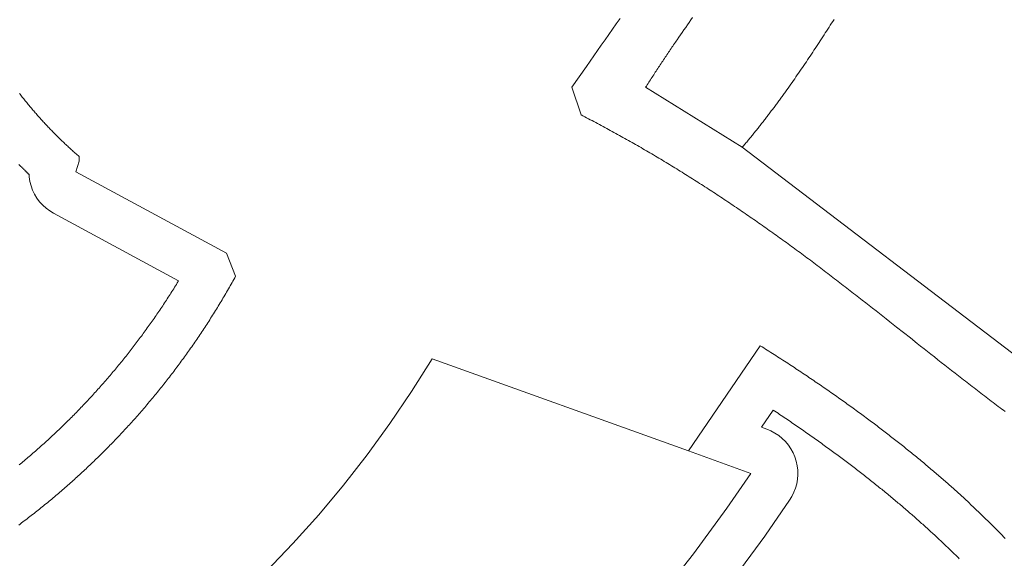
# Model space of a CAD drawing. Header units: millimetres. Extents: x -97041 to 284557, y -33528 to 335809.
# Tile 24 of 37: x 124543 to 187338, y 60995 to 95325. Entities that reach past the tile are written whole.
import ezdxf

# ---------------------------------------------------------------- set-up
doc = ezdxf.new("R2010")
doc.units = ezdxf.units.MM
for name, color, linetype, lineweight in [('BUILDING', 7, 'Continuous', 18), ('FOOD', 1, 'Continuous', 18), ('GREEN', 3, 'Continuous', 18), ('PATH', 8, 'Continuous', 18)]:
    doc.layers.add(name, color=color, linetype=linetype, lineweight=lineweight)

msp = doc.modelspace()

# ---------------------------------------------------------------- linework, layer by layer
at = {"layer": 'BUILDING'}
for points in [[(124207.601, 47882.34), (126303.244, 49113.23), (127190.161, 47110.108), (129261.653, 48027.295), (128239.505, 50335.867), (130476.526, 51857.247), (132476.636, 53323.381), (133622.974, 50851.145), (135357.142, 52173.893), (133734.984, 54300.588), (135776.567, 55982.665), (137933.033, 57900.227), (139589.126, 55482.569), (141204.779, 56589.297), (139104.079, 59007.576), (140270.658, 60160.686), (141971.502, 61938.51), (143611.833, 63772.325), (145189.801, 65660.065), (146703.624, 67599.608), (148151.624, 69588.787), (149532.149, 71625.368), (150843.67, 73707.062), (167188.154, 67834.735)], [(167188.154, 67834.735), (171175.769, 66402.045), (169641.704, 64180.224), (167509.516, 61279.716), (165280.427, 58452.994), (163546.535, 56383.341), (161760.691, 54358.341), (159300.73, 51730.076), (157398.171, 49814.317), (155447.609, 47947.462)]]:
    msp.add_lwpolyline(points, dxfattribs=at)
at = {"layer": 'FOOD'}
msp.add_lwpolyline([(184467.603, 60964.152), (184406.177, 61024.952), (184344.57, 61085.763), (184282.789, 61146.577), (184220.825, 61207.403), (184158.677, 61268.24), (184096.361, 61329.074), (184033.856, 61389.921), (183971.156, 61450.789), (183908.276, 61511.663), (183845.212, 61572.545), (183781.965, 61633.433), (183718.517, 61694.344), (183654.867, 61755.281), (183591.046, 61816.211), (183527.029, 61877.157), (183462.805, 61938.129), (183398.391, 61999.112), (183333.786, 62060.106), (183268.978, 62121.119), (183203.976, 62182.145), (183138.77, 62243.191), (183073.351, 62304.265), (183007.742, 62365.346), (182941.934, 62426.441), (182875.909, 62487.564), (182809.674, 62548.712), (182743.235, 62609.876), (182676.593, 62671.056), (182609.738, 62732.259), (182542.659, 62793.497), (182475.38, 62854.745), (182407.901, 62916.003), (182340.178, 62977.31), (182272.244, 63038.637), (182204.106, 63099.976), (182135.746, 63161.343), (182067.162, 63222.738), (181998.345, 63284.17), (181929.327, 63345.61), (181860.082, 63407.078), (181790.601, 63468.585), (181720.882, 63530.13), (181650.95, 63591.692), (181580.809, 63653.265), (181510.419, 63714.883), (181439.787, 63776.541), (181368.935, 63838.22), (181297.863, 63899.917), (181226.537, 63961.662), (181154.972, 64023.442), (181083.183, 64085.243), (181011.144, 64147.088), (180938.871, 64208.961), (180866.362, 64270.863), (180793.608, 64332.803), (180720.606, 64394.78), (180647.367, 64456.789), (180573.878, 64518.835), (180500.139, 64580.92), (180426.157, 64643.039), (180351.915, 64705.204), (180277.436, 64767.395), (180202.717, 64829.614), (180127.727, 64891.886), (180052.471, 64954.208), (179976.981, 65016.552), (179901.232, 65078.938), (179825.213, 65141.374), (179748.948, 65203.841), (179672.421, 65266.35), (179595.622, 65328.91), (179518.573, 65391.502), (179441.264, 65454.133), (179363.671, 65516.824), (179285.827, 65579.546), (179207.711, 65642.315), (179129.316, 65705.138), (179050.665, 65767.995), (178971.747, 65830.895), (178892.555, 65893.841), (178813.079, 65956.842), (178733.332, 66019.887), (178653.322, 66082.97), (178573.024, 66146.108), (178492.44, 66209.301), (178411.588, 66272.535), (178330.46, 66335.813), (178249.048, 66399.143), (178167.342, 66462.531), (178085.364, 66525.961), (178003.099, 66589.441), (177920.547, 66652.975), (177837.708, 66716.558), (177754.57, 66780.202), (177671.158, 66843.886), (177587.443, 66907.632), (177503.439, 66971.429), (177419.148, 67035.274), (177334.553, 67099.181), (177249.673, 67163.135), (177164.492, 67227.146), (177079.013, 67291.212), (176993.23, 67355.338), (176907.143, 67419.523), (176820.769, 67483.753), (176734.081, 67548.048), (176647.093, 67612.399), (176559.805, 67676.803), (176472.209, 67741.267), (176384.293, 67805.798), (176296.074, 67870.385), (176207.558, 67935.021), (176118.722, 67999.724), (176029.57, 68064.491), (175940.115, 68129.311), (175850.345, 68194.19), (175760.241, 68259.147), (175669.831, 68324.157), (175579.118, 68389.219), (175488.075, 68454.35), (175396.706, 68519.55), (175305.024, 68584.807), (175213.008, 68650.136), (175120.672, 68715.527), (175028.026, 68780.972), (174935.043, 68846.49), (174841.735, 68912.072), (174748.097, 68977.721), (174654.128, 69043.438), (174559.833, 69109.217), (174465.201, 69175.069), (174370.244, 69240.982), (174274.942, 69306.97), (174179.317, 69373.019), (174083.352, 69439.137), (173987.045, 69505.329), (173890.407, 69571.585), (173793.419, 69637.917), (173696.093, 69704.319), (173598.431, 69770.786), (173500.423, 69837.327), (173402.068, 69903.941), (173303.38, 69970.619), (173204.327, 70037.379), (173104.931, 70104.212), (173005.205, 70171.103), (172905.113, 70238.078), (172804.667, 70305.13), (172703.866, 70372.257), (172602.729, 70439.448), (172601.799, 70440.064), (171854.256, 69346.028), (172190.14, 69225.35), (172456.971, 69114.705), (172711.923, 68978.91), (172952.633, 68819.224), (173176.87, 68637.128), (173382.554, 68434.31), (173567.778, 68212.65), (173730.826, 67974.204), (173870.185, 67721.182), (173984.563, 67455.93), (174072.901, 67180.907), (174134.378, 66898.664), (174168.426, 66611.816), (174174.728, 66323.023), (174153.226, 66034.963), (174104.119, 65750.306), (174027.863, 65471.691), (173925.165, 65201.702), (173796.976, 64942.842), (173644.485, 64697.51), (172110.42, 62475.689), (172058.871, 62403.344), (169926.683, 59502.836)], dxfattribs=at)
at = {"layer": 'GREEN'}
for points in [[(167462.519, 95472.592), (167350.68, 95313.902), (167239.173, 95155.178), (167127.999, 94996.419), (167017.16, 94837.628), (166906.657, 94678.804), (166796.491, 94519.948), (166686.664, 94361.06), (166577.176, 94202.142), (166468.03, 94043.192), (166413.585, 93963.707), (166359.226, 93884.213), (166304.952, 93804.713), (166250.765, 93725.205), (166196.665, 93645.69), (166142.65, 93566.168), (166088.723, 93486.639), (166034.882, 93407.103), (165981.128, 93327.56), (165927.461, 93248.01), (165873.882, 93168.453), (165820.39, 93088.89), (165766.985, 93009.32), (165713.668, 92929.744), (165660.44, 92850.161), (165607.299, 92770.571), (165554.247, 92690.976), (165501.283, 92611.374), (165448.407, 92531.766), (165395.621, 92452.151), (165342.923, 92372.531), (165290.315, 92292.905), (165237.795, 92213.273), (165185.365, 92133.635), (165133.025, 92053.991), (165080.775, 91974.341), (165028.614, 91894.686), (164976.544, 91815.025), (164924.564, 91735.359), (164872.674, 91655.687), (164820.875, 91576.01), (164769.166, 91496.328), (164717.549, 91416.641), (164666.022, 91336.948), (164614.587, 91257.25), (164563.243, 91177.548), (164511.991, 91097.84), (164460.831, 91018.127), (170630.137, 87199.033)], [(187396.312, 70344.461), (187285.335, 70427.422), (187174.411, 70510.512), (187063.538, 70593.727), (186952.717, 70677.065), (186841.946, 70760.525), (186731.225, 70844.104), (186620.551, 70927.799), (186509.925, 71011.608), (186399.345, 71095.53), (186288.811, 71179.561), (186178.321, 71263.699), (186067.875, 71347.942), (185957.471, 71432.289), (185847.109, 71516.735), (185736.787, 71601.28), (185626.505, 71685.92), (185516.262, 71770.654), (185406.057, 71855.479), (185295.888, 71940.393), (185185.755, 72025.393), (185075.658, 72110.478), (184965.594, 72195.645), (184855.563, 72280.891), (184745.564, 72366.215), (184635.596, 72451.614), (184415.75, 72622.628), (184196.017, 72793.914), (183976.389, 72965.454), (183756.859, 73137.23), (183537.419, 73309.223), (183318.061, 73481.415), (183098.777, 73653.788), (182879.561, 73826.322), (182660.404, 73999), (182441.3, 74171.803), (182222.239, 74344.712), (182003.215, 74517.71), (181784.219, 74690.777), (181346.284, 75037.047), (180908.374, 75383.375), (180470.426, 75729.613), (180251.419, 75902.652), (180032.379, 76075.613), (179813.3, 76248.478), (179594.173, 76421.229), (179374.992, 76593.846), (179155.747, 76766.311), (178936.432, 76938.607), (178717.039, 77110.714), (178497.56, 77282.615), (178277.988, 77454.29), (178058.315, 77625.721), (177838.533, 77796.89), (177728.599, 77882.371), (177618.636, 77967.779), (177508.641, 78053.112), (177398.614, 78138.368), (177288.554, 78223.545), (177178.46, 78308.64), (177068.332, 78393.651), (176958.168, 78478.576), (176847.967, 78563.412), (176737.729, 78648.158), (176627.452, 78732.81), (176517.135, 78817.366), (176406.778, 78901.825), (176296.379, 78986.184), (176185.938, 79070.44), (176075.454, 79154.591), (175964.925, 79238.636), (175854.351, 79322.571), (175743.731, 79406.394), (175633.063, 79490.104), (175522.348, 79573.697), (175411.583, 79657.172), (175300.768, 79740.526), (175189.902, 79823.756), (175078.984, 79906.861), (174968.014, 79989.839), (174856.989, 80072.686), (174745.91, 80155.401), (174637.382, 80236.046), (174528.8, 80316.562), (174420.165, 80396.949), (174311.477, 80477.206), (174202.734, 80557.332), (174093.937, 80637.327), (173985.085, 80717.191), (173876.179, 80796.923), (173767.218, 80876.522), (173658.202, 80955.988), (173549.13, 81035.32), (173440.003, 81114.519), (173330.82, 81193.583), (173221.581, 81272.512), (173112.286, 81351.305), (173002.935, 81429.962), (172893.527, 81508.482), (172784.062, 81586.866), (172674.54, 81665.111), (172564.961, 81743.219), (172455.325, 81821.188), (172345.631, 81899.017), (172235.879, 81976.707), (172126.069, 82054.257), (172016.2, 82131.666), (171906.274, 82208.934), (171796.288, 82286.06), (171686.244, 82363.044), (171576.14, 82439.885), (171465.977, 82516.583), (171355.755, 82593.137), (171245.473, 82669.547), (171135.131, 82745.812), (171024.728, 82821.932), (170914.265, 82897.906), (170803.742, 82973.734), (170693.158, 83049.414), (170582.513, 83124.948), (170471.806, 83200.333), (170361.038, 83275.571), (170250.209, 83350.659), (170139.317, 83425.598), (170028.364, 83500.387), (169917.348, 83575.026), (169806.269, 83649.513), (169695.128, 83723.85), (169583.924, 83798.034), (169472.657, 83872.066), (169361.327, 83945.945), (169249.933, 84019.67), (169138.475, 84093.242), (169026.953, 84166.659), (168915.367, 84239.921), (168803.716, 84313.027), (168692.001, 84385.978), (168580.221, 84458.772), (168468.376, 84531.409), (168356.466, 84603.888), (168244.49, 84676.209), (168132.449, 84748.372), (168020.341, 84820.376), (167908.168, 84892.22), (167795.928, 84963.904), (167683.622, 85035.427), (167571.249, 85106.789), (167458.809, 85177.99), (167346.302, 85249.028), (167233.727, 85319.904), (167121.085, 85390.616), (167008.375, 85461.165), (166895.597, 85531.55), (166782.751, 85601.77), (166669.837, 85671.824), (166556.853, 85741.713), (166443.801, 85811.436), (166330.68, 85880.992), (166217.49, 85950.381), (166104.23, 86019.602), (165990.9, 86088.655), (165877.501, 86157.539), (165764.031, 86226.253), (165650.491, 86294.798), (165536.881, 86363.173), (165423.199, 86431.377), (165309.447, 86499.409), (165195.624, 86567.269), (165081.729, 86634.958), (164967.762, 86702.473), (164853.724, 86769.815), (164739.614, 86836.983), (164625.431, 86903.976), (164511.176, 86970.795), (164396.849, 87037.438), (164282.448, 87103.906), (164167.974, 87170.197), (164053.427, 87236.311), (163938.807, 87302.247), (163824.113, 87368.005), (163709.345, 87433.585), (163594.503, 87498.986), (163479.586, 87564.208), (163364.595, 87629.249), (163249.529, 87694.11), (163134.388, 87758.79), (163019.172, 87823.289), (162903.881, 87887.605), (162788.513, 87951.739), (162673.07, 88015.689), (162557.551, 88079.456), (162441.956, 88143.039), (162326.284, 88206.438), (162210.536, 88269.651), (162094.711, 88332.678), (161978.808, 88395.52), (161862.828, 88458.175), (161746.771, 88520.642), (161630.636, 88582.922), (161514.423, 88645.014), (161398.132, 88706.917), (161281.763, 88768.631), (161165.314, 88830.155), (161048.788, 88891.489), (160932.182, 88952.632), (160815.497, 89013.584), (160698.732, 89074.344), (160581.888, 89134.912), (160464.964, 89195.287), (160347.96, 89255.468), (159760.407, 91018.127), (160224.047, 91681.064), (160690.877, 92348.514), (160925.506, 92683.828), (161160.954, 93020.145), (161397.227, 93357.423), (161634.334, 93695.621), (161872.28, 94034.697), (162111.074, 94374.609), (162350.723, 94715.316), (162591.233, 95056.775), (162711.814, 95227.774), (162832.612, 95398.945)], [(176478.517, 95344.193), (176399.356, 95220.448), (176320.112, 95096.79), (176240.781, 94973.222), (176161.359, 94849.747), (176081.843, 94726.37), (176002.228, 94603.095), (175922.512, 94479.923), (175842.691, 94356.861), (175762.76, 94233.91), (175682.718, 94111.075), (175602.559, 93988.359), (175522.28, 93865.766), (175441.877, 93743.3), (175361.348, 93620.964), (175280.687, 93498.761), (175199.893, 93376.696), (175118.96, 93254.772), (175037.886, 93132.992), (174956.666, 93011.361), (174875.298, 92889.882), (174793.777, 92768.558), (174712.1, 92647.394), (174630.263, 92526.392), (174548.262, 92405.556), (174466.095, 92284.891), (174383.756, 92164.399), (174301.244, 92044.085), (174218.553, 91923.952), (174135.681, 91804.003), (174052.623, 91684.242), (173969.377, 91564.673), (173885.938, 91445.3), (173802.303, 91326.125), (173718.468, 91207.154), (173634.43, 91088.388), (173550.184, 90969.833), (173465.728, 90851.491), (173423.42, 90792.401), (173381.058, 90733.366), (173338.641, 90674.387), (173296.169, 90615.463), (173253.642, 90556.595), (173211.059, 90497.783), (173168.42, 90439.029), (173125.724, 90380.332), (173082.971, 90321.693), (173040.16, 90263.113), (172997.291, 90204.591), (172954.364, 90146.128), (172911.377, 90087.726), (172868.331, 90029.383), (172825.225, 89971.101), (172782.058, 89912.881), (172738.831, 89854.722), (172695.542, 89796.624), (172652.192, 89738.59), (172608.779, 89680.618), (172565.304, 89622.709), (172521.766, 89564.865), (172478.164, 89507.085), (172434.498, 89449.369), (172390.767, 89391.719), (172346.972, 89334.134), (172303.111, 89276.615), (172259.185, 89219.163), (172215.192, 89161.778), (172171.132, 89104.46), (172127.005, 89047.211), (172082.81, 88990.029), (172038.548, 88932.917), (171994.216, 88875.873), (171949.816, 88818.9), (171905.346, 88761.996), (171860.807, 88705.164), (171816.196, 88648.402), (171771.515, 88591.712), (171726.763, 88535.094), (171681.939, 88478.548), (171637.043, 88422.075), (171592.074, 88365.675), (171547.032, 88309.35), (171501.916, 88253.098), (171456.727, 88196.922), (171411.463, 88140.82), (171366.124, 88084.794), (171320.709, 88028.844), (171275.219, 87972.971), (171229.652, 87917.175), (171184.009, 87861.456), (171138.289, 87805.815), (171092.49, 87750.252), (171046.614, 87694.768), (171000.659, 87639.363), (170954.625, 87584.038), (170908.512, 87528.793), (170862.319, 87473.629), (170816.045, 87418.546), (170769.69, 87363.544), (170723.255, 87308.625), (170676.737, 87253.787), (170630.137, 87199.033)], [(170630.137, 87199.033), (189138.057, 73097.761)], [(124506.617, 66945.507), (124587.706, 67012.532), (124668.652, 67079.75), (124749.458, 67147.16), (124830.107, 67214.75), (124910.627, 67282.543), (124990.997, 67350.521), (125071.225, 67418.692), (125151.303, 67487.045), (125231.236, 67555.591), (125311.032, 67624.332), (125390.662, 67693.245), (125470.162, 67762.362), (125549.51, 67831.66), (125628.704, 67901.143), (125707.767, 67970.827), (125786.67, 68040.688), (125865.412, 68110.726), (125944.02, 68180.965), (126022.481, 68251.391), (126100.788, 68322.001), (126178.94, 68392.792), (126256.942, 68463.771), (126334.804, 68534.945), (126412.51, 68606.299), (126490.065, 68677.84), (126567.458, 68749.555), (126644.706, 68821.465), (126721.811, 68893.566), (126798.759, 68965.848), (126875.542, 69038.303), (126952.172, 69110.945), (127028.658, 69183.779), (127104.984, 69256.791), (127181.164, 69329.996), (127257.185, 69403.379), (127333.046, 69476.94), (127408.752, 69550.686), (127484.299, 69624.611), (127559.697, 69698.726), (127634.94, 69773.026), (127710.015, 69847.496), (127784.941, 69922.156), (127859.718, 69997.007), (127934.319, 70072.02), (128008.763, 70147.218), (128083.063, 70222.611), (128157.193, 70298.172), (128231.159, 70373.911), (128304.972, 70449.838), (128378.629, 70525.947), (128452.119, 70602.231), (128525.444, 70678.69), (128598.622, 70755.344), (128671.628, 70832.165), (128744.467, 70909.162), (128817.159, 70986.352), (128889.677, 71063.709), (128962.034, 71141.246), (129034.229, 71218.964), (129106.256, 71296.854), (129178.12, 71374.925), (129249.829, 71453.182), (129321.367, 71531.61), (129392.737, 71610.212), (129463.943, 71688.993), (129534.985, 71767.952), (129605.861, 71847.088), (129676.568, 71926.397), (129747.11, 72005.884), (129817.486, 72085.549), (129887.69, 72165.385), (129957.727, 72245.398), (130027.598, 72325.587), (130097.303, 72405.955), (130166.834, 72486.491), (130236.198, 72567.206), (130305.393, 72648.094), (130374.413, 72729.154), (130443.273, 72810.396), (130511.95, 72891.8), (130580.464, 72973.387), (130648.809, 73055.147), (130716.971, 73137.07), (130784.97, 73219.176), (130852.791, 73301.448), (130920.446, 73383.901), (130987.926, 73466.523), (131055.234, 73549.319), (131122.363, 73632.28), (131189.314, 73715.409), (131256.104, 73798.726), (131322.708, 73882.201), (131389.133, 73965.842), (131455.396, 74049.672), (131521.485, 74133.673), (131587.381, 74217.823), (131653.103, 74302.149), (131718.662, 74386.661), (131784.033, 74471.329), (131849.233, 74556.177), (131914.252, 74641.188), (131979.082, 74726.356), (132043.752, 74811.717), (132108.235, 74897.235), (132172.532, 74982.914), (132236.652, 75068.766), (132300.599, 75154.795), (132364.367, 75240.993), (132427.94, 75327.339), (132491.338, 75413.863), (132554.562, 75500.564), (132617.601, 75587.427), (132680.453, 75674.449), (132743.123, 75761.641), (132805.614, 75849.004), (132867.922, 75936.534), (132930.049, 76024.231), (132991.987, 76112.089), (133053.738, 76200.108), (133115.305, 76288.295), (133176.695, 76376.657), (133237.894, 76465.176), (133298.911, 76553.866), (133359.736, 76642.711), (133420.374, 76731.719), (133480.829, 76820.899), (133541.098, 76910.243), (133601.184, 76999.758), (133661.078, 77089.429), (133720.774, 77179.249), (133780.293, 77269.252), (133839.626, 77359.418), (133898.761, 77449.736), (133957.708, 77540.218), (134016.471, 77630.872), (134075.045, 77721.689), (134133.416, 77812.648), (134191.607, 77903.789), (134249.603, 77995.082), (134307.409, 78086.541), (134365.024, 78178.162), (134422.439, 78269.933), (134479.67, 78361.875), (134536.71, 78453.985), (134593.552, 78546.243), (134650.199, 78638.664), (134676.32, 78681.5), (126703.356, 82993.41), (126455.33, 83143.469), (126222.946, 83316.766), (126008.372, 83511.682), (125813.613, 83726.399), (125640.487, 83958.91), (125490.61, 84207.045), (125365.381, 84468.487), (125265.971, 84740.796), (125193.307, 85021.428), (125148.068, 85307.762), (125138.936, 85459.684), (125118.164, 85479.671), (125111.945, 85485.673), (125054.924, 85540.856), (125048.705, 85546.891), (124991.914, 85602.17), (124985.736, 85608.201), (124929.175, 85663.574), (124922.98, 85669.657), (124866.648, 85725.126), (124860.513, 85731.184), (124804.409, 85786.747), (124798.257, 85792.857), (124742.381, 85848.515), (124736.289, 85854.601), (124680.64, 85910.352), (124674.514, 85916.508), (124619.092, 85972.354), (124613.044, 85978.465), (124557.847, 86034.404), (124551.803, 86040.546), (124496.831, 86096.578)]]:
    msp.add_lwpolyline(points, dxfattribs=at)
at = {"layer": 'PATH'}
for points in [[(124523.557, 90631.277), (124569.699, 90571.587), (124616.036, 90511.978), (124662.571, 90452.452), (124709.303, 90393.006), (124756.233, 90333.644), (124803.363, 90274.363), (124850.692, 90215.165), (124898.222, 90156.05), (124945.952, 90097.019), (124993.884, 90038.071), (125042.019, 89979.207), (125090.357, 89920.427), (125138.898, 89861.731), (125187.644, 89803.12), (125236.595, 89744.594), (125285.752, 89686.154), (125335.116, 89627.798), (125384.686, 89569.529), (125434.465, 89511.346), (125484.452, 89453.249), (125534.648, 89395.239), (125585.054, 89337.316), (125635.671, 89279.48), (125686.499, 89221.731), (125737.539, 89164.07), (125788.791, 89106.498), (125840.257, 89049.013), (125891.937, 88991.618), (125943.832, 88934.311), (125995.942, 88877.094), (126048.268, 88819.966), (126100.811, 88762.928), (126153.571, 88705.979), (126206.55, 88649.122), (126259.747, 88592.354), (126313.163, 88535.678), (126366.8, 88479.093), (126420.658, 88422.6), (126474.737, 88366.198), (126529.039, 88309.888), (126583.563, 88253.67), (126638.311, 88197.546), (126693.283, 88141.514), (126748.48, 88085.575), (126803.902, 88029.729), (126859.551, 87973.978), (126915.427, 87918.32), (126971.531, 87862.757), (127027.863, 87807.288), (127084.424, 87751.915), (127141.215, 87696.636), (127198.236, 87641.453), (127255.488, 87586.365), (127312.972, 87531.374), (127370.688, 87476.478), (127428.638, 87421.68), (127486.821, 87366.978), (127545.239, 87312.373), (127603.892, 87257.866), (127662.781, 87203.456), (127721.906, 87149.145), (127781.269, 87094.931), (127840.87, 87040.817), (127900.709, 86986.801), (127960.787, 86932.884), (128021.106, 86879.066), (128081.665, 86825.349), (128142.465, 86771.731), (128203.508, 86718.213), (128264.793, 86664.796), (128326.321, 86611.48), (128326.321, 86317.703), (128130.47, 85632.225), (137727.169, 80442.173), (138314.722, 78973.291), (138258.471, 78871.825), (138202.006, 78770.524), (138145.328, 78669.388), (138088.437, 78568.417), (138031.333, 78467.612), (137974.017, 78366.972), (137916.489, 78266.499), (137858.749, 78166.191), (137800.799, 78066.05), (137742.637, 77966.076), (137684.266, 77866.269), (137625.684, 77766.629), (137566.892, 77667.156), (137507.892, 77567.851), (137448.682, 77468.714), (137389.264, 77369.745), (137329.638, 77270.944), (137269.804, 77172.311), (137209.762, 77073.848), (137149.514, 76975.553), (137089.058, 76877.428), (137028.397, 76779.472), (136967.529, 76681.685), (136906.457, 76584.069), (136845.178, 76486.623), (136783.696, 76389.347), (136722.008, 76292.242), (136660.117, 76195.307), (136598.022, 76098.544), (136535.723, 76001.952), (136473.222, 75905.531), (136410.518, 75809.282), (136347.612, 75713.205), (136284.504, 75617.301), (136221.195, 75521.568), (136157.685, 75426.009), (136093.973, 75330.622), (136030.062, 75235.409), (135965.951, 75140.369), (135901.64, 75045.502), (135837.13, 74950.809), (135772.421, 74856.291), (135707.513, 74761.946), (135642.408, 74667.777), (135577.104, 74573.781), (135511.604, 74479.961), (135445.906, 74386.316), (135380.012, 74292.847), (135313.921, 74199.553), (135247.635, 74106.435), (135181.153, 74013.493), (135114.477, 73920.728), (135047.605, 73828.139), (134980.539, 73735.727), (134913.279, 73643.492), (134845.826, 73551.434), (134778.179, 73459.554), (134710.339, 73367.852), (134642.307, 73276.327), (134574.083, 73184.981), (134505.667, 73093.813), (134437.059, 73002.824), (134368.261, 72912.014), (134299.272, 72821.382), (134230.092, 72730.931), (134160.723, 72640.658), (134091.164, 72550.566), (134021.416, 72460.653), (133951.48, 72370.921), (133881.355, 72281.37), (133811.041, 72191.999), (133740.541, 72102.809), (133669.853, 72013.8), (133598.978, 71924.973), (133527.916, 71836.327), (133456.669, 71747.863), (133385.235, 71659.582), (133313.616, 71571.482), (133241.812, 71483.566), (133169.824, 71395.832), (133097.651, 71308.281), (133025.294, 71220.913), (132952.754, 71133.729), (132880.03, 71046.729), (132807.124, 70959.912), (132734.035, 70873.28), (132660.764, 70786.832), (132587.312, 70700.569), (132513.678, 70614.491), (132439.863, 70528.597), (132365.868, 70442.89), (132291.692, 70357.367), (132217.337, 70272.031), (132142.802, 70186.88), (132068.088, 70101.916), (131993.195, 70017.138), (131918.124, 69932.547), (131842.875, 69848.143), (131767.449, 69763.927), (131691.845, 69679.897), (131616.064, 69596.055), (131540.107, 69512.401), (131463.974, 69428.936), (131387.665, 69345.658), (131311.181, 69262.569), (131234.522, 69179.669), (131157.688, 69096.958), (131080.68, 69014.436), (131003.498, 68932.104), (130926.142, 68849.961), (130848.614, 68768.008), (130770.912, 68686.246), (130693.039, 68604.674), (130614.993, 68523.292), (130536.776, 68442.102), (130458.387, 68361.102), (130379.828, 68280.294), (130301.098, 68199.677), (130222.198, 68119.253), (130143.128, 68039.02), (130063.889, 67958.979), (129984.48, 67879.131), (129904.903, 67799.476), (129825.158, 67720.013), (129745.245, 67640.744), (129665.164, 67561.668), (129584.917, 67482.786), (129504.502, 67404.097), (129423.921, 67325.603), (129343.174, 67247.303), (129262.261, 67169.198), (129181.183, 67091.287), (129099.941, 67013.572), (129018.533, 66936.051), (128936.962, 66858.726), (128855.226, 66781.597), (128773.327, 66704.664), (128691.265, 66627.927), (128609.041, 66551.386), (128526.654, 66475.042), (128444.105, 66398.895), (128361.395, 66322.945), (128278.523, 66247.192), (128195.491, 66171.636), (128112.298, 66096.279), (128028.945, 66021.119), (127945.432, 65946.158), (127861.761, 65871.395), (127777.93, 65796.831), (127693.94, 65722.466), (127609.792, 65648.3), (127525.487, 65574.333), (127441.024, 65500.567), (127356.404, 65426.999), (127271.627, 65353.632), (127186.694, 65280.466), (127101.605, 65207.499), (127016.36, 65134.734), (126930.96, 65062.169), (126845.405, 64989.806), (126759.696, 64917.644), (126673.833, 64845.684), (126587.815, 64773.926), (126501.645, 64702.37), (126415.321, 64631.017), (126328.845, 64559.866), (126242.217, 64488.918), (126155.437, 64418.172), (126068.505, 64347.631), (125981.422, 64277.292), (125894.188, 64207.158), (125806.804, 64137.228), (125719.27, 64067.501), (125631.587, 63997.979), (125543.754, 63928.662), (125455.772, 63859.55), (125367.642, 63790.643), (125279.363, 63721.941), (125190.937, 63653.445), (125102.363, 63585.155), (125013.643, 63517.071), (124924.775, 63449.193), (124835.762, 63381.522), (124746.602, 63314.057), (124657.297, 63246.8), (124567.847, 63179.749), (124478.252, 63112.906)], [(167188.154, 67834.735), (171773.702, 74545.721), (171885.867, 74475.081), (171997.661, 74404.515), (172109.085, 74334.023), (172220.139, 74263.605), (172330.825, 74193.261), (172441.144, 74122.99), (172551.096, 74052.792), (172660.684, 73982.666), (172769.908, 73912.612), (172878.769, 73842.629), (172987.268, 73772.718), (173095.406, 73702.877), (173203.185, 73633.107), (173310.606, 73563.406), (173417.669, 73493.775), (173524.376, 73424.214), (173630.728, 73354.72), (173736.726, 73285.296), (173842.371, 73215.939), (173947.664, 73146.649), (174052.606, 73077.427), (174157.198, 73008.271), (174261.443, 72939.182), (174365.339, 72870.158), (174468.889, 72801.2), (174572.094, 72732.307), (174674.955, 72663.479), (174777.473, 72594.715), (174879.648, 72526.014), (174981.483, 72457.378), (175082.978, 72388.804), (175184.134, 72320.293), (175284.953, 72251.844), (175385.435, 72183.457), (175485.582, 72115.131), (175585.394, 72046.867), (175684.874, 71978.663), (175784.021, 71910.519), (175882.837, 71842.436), (175981.323, 71774.411), (176079.48, 71706.446), (176177.31, 71638.539), (176274.813, 71570.69), (176371.99, 71502.9), (176468.843, 71435.166), (176565.373, 71367.49), (176661.58, 71299.87), (176757.466, 71232.307), (176853.032, 71164.799), (176948.279, 71097.346), (177043.208, 71029.949), (177137.821, 70962.606), (177232.118, 70895.317), (177326.1, 70828.083), (177419.769, 70760.901), (177513.125, 70693.772), (177606.17, 70626.696), (177698.905, 70559.673), (177791.331, 70492.7), (177883.448, 70425.78), (177975.259, 70358.91), (178066.764, 70292.091), (178157.964, 70225.321), (178248.861, 70158.602), (178339.455, 70091.932), (178429.748, 70025.311), (178519.74, 69958.738), (178609.433, 69892.214), (178698.828, 69825.737), (178787.926, 69759.307), (178876.728, 69692.925), (178965.235, 69626.589), (179053.449, 69560.299), (179141.369, 69494.055), (179228.998, 69427.856), (179316.337, 69361.702), (179403.386, 69295.592), (179490.147, 69229.527), (179576.621, 69163.505), (179662.809, 69097.526), (179748.712, 69031.591), (179834.33, 68965.698), (179919.667, 68899.847), (180004.721, 68834.037), (180089.495, 68768.269), (180173.989, 68702.542), (180258.205, 68636.855), (180342.143, 68571.208), (180425.805, 68505.601), (180509.193, 68440.033), (180592.306, 68374.504), (180675.146, 68309.013), (180757.714, 68243.561), (180840.012, 68178.146), (180922.04, 68112.768), (181003.799, 68047.427), (181085.291, 67982.122), (181166.517, 67916.854), (181247.477, 67851.621), (181328.174, 67786.423), (181408.607, 67721.261), (181488.778, 67656.132), (181568.688, 67591.038), (181648.339, 67525.977), (181727.731, 67460.949), (181806.865, 67395.954), (181885.743, 67330.992), (181964.365, 67266.061), (182042.733, 67201.162), (182120.848, 67136.295), (182198.711, 67071.458), (182276.322, 67006.651), (182353.684, 66941.874), (182430.797, 66877.127), (182507.662, 66812.409), (182584.281, 66747.72), (182660.654, 66683.059), (182736.783, 66618.426), (182812.668, 66553.821), (182888.311, 66489.243), (182963.713, 66424.691), (183038.875, 66360.166), (183113.798, 66295.667), (183188.483, 66231.193), (183262.932, 66166.745), (183337.145, 66102.321), (183411.123, 66037.921), (183484.867, 65973.546), (183558.38, 65909.194), (183631.661, 65844.865), (183704.711, 65780.558), (183777.533, 65716.274), (183850.127, 65652.012), (183922.494, 65587.772), (183994.635, 65523.552), (184066.551, 65459.353), (184138.244, 65395.175), (184209.714, 65331.016), (184280.963, 65266.877), (184351.991, 65202.756), (184422.801, 65138.655), (184493.392, 65074.572), (184563.766, 65010.506), (184633.924, 64946.458), (184703.867, 64882.428), (184773.597, 64818.413), (184843.114, 64754.415), (184912.419, 64690.433), (184981.514, 64626.467), (185050.4, 64562.515), (185119.077, 64498.578), (185187.547, 64434.655), (185255.812, 64370.746), (185323.871, 64306.85), (185391.726, 64242.968), (185459.378, 64179.098), (185526.829, 64115.24), (185594.079, 64051.394), (185661.13, 63987.56), (185727.982, 63923.736), (185794.637, 63859.923), (185861.096, 63796.121), (185927.36, 63732.328), (185993.43, 63668.544), (186059.306, 63604.77), (186124.991, 63541.004), (186190.486, 63477.246), (186255.79, 63413.496), (186320.906, 63349.753), (186385.835, 63286.017), (186450.577, 63222.288), (186515.134, 63158.565), (186579.507, 63094.848), (186643.697, 63031.136), (186707.705, 62967.429), (186771.532, 62903.727), (186835.179, 62840.028), (186898.648, 62776.334), (186961.939, 62712.643), (187025.053, 62648.954), (187087.993, 62585.269), (187150.758, 62521.585), (187213.349, 62457.903), (187275.769, 62394.223), (187338.018, 62330.543), (187400.096, 62266.864)]]:
    msp.add_lwpolyline(points, dxfattribs=at)

doc.saveas('drawing.dxf')
